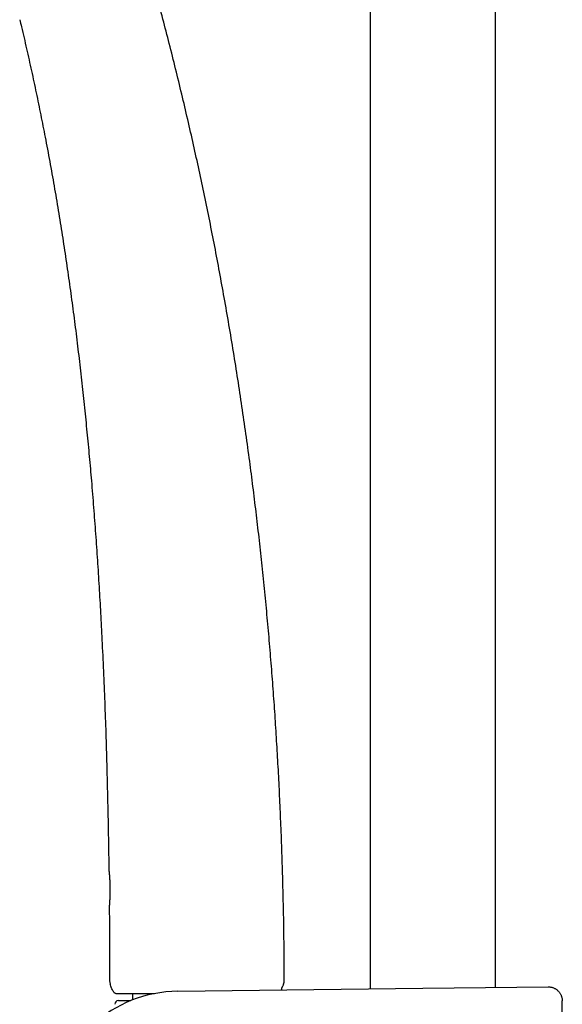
# Model space of a CAD drawing. Header units: millimetres. Extents: x 8 to 806, y 12 to 1720.
# Tile 62 of 129: x 86 to 163, y 1393 to 1533. Entities that reach past the tile are written whole.
import ezdxf

# ---------------------------------------------------------------- set-up
doc = ezdxf.new("R2010")
doc.units = ezdxf.units.MM

msp = doc.modelspace()

# ---------------------------------------------------------------- linework, layer by layer
at = {"color": 7, "linetype": 'Continuous', "lineweight": 30}
for p, q in [((135.7, 1687.88), (135.7, 1395.19)), ((153.5, 1395.4), (153.5, 1681.31)), ((99.48, 1394.58), (99.49, 1394.58)), ((102, 1394.53), (102, 1393.63)), ((108.41, 1394.87), (143.19, 1395.28)), ((143.19, 1395.28), (160.97, 1395.49)), ((99.98, 1393.53), (101.76, 1393.53)), ((162.99, 1346.78), (162.99, 1393.49))]:
    msp.add_line(p, q, dxfattribs=at)
for centre, radius, start, end in [((100.14, 1396.35), 1.4, 180.0653, 198.2736), ((122.13, 1396.42), 1.4, 337.5445, 0.1808), ((108.63, 1376.55), 18.32, 90.6813, 256.095), ((99.98, 1393.03), 0.5, 90, 182.4813)]:
    msp.add_arc(centre, radius, start, end, dxfattribs=at)
for points, knots in [([(123.53, 1396.42), (123.53, 1397.43), (123.52, 1399.73), (123.48, 1403.33), (123.41, 1407.23), (123.31, 1411.13), (123.19, 1415.03), (123.04, 1418.86), (122.88, 1422.61), (122.69, 1426.29), (122.48, 1429.98), (122.25, 1433.66), (121.99, 1437.34), (121.71, 1441.02), (121.41, 1444.7), (121.08, 1448.38), (120.72, 1452.06), (120.35, 1455.71), (119.95, 1459.34), (119.53, 1462.95), (119.09, 1466.55), (118.61, 1470.25), (118.09, 1474.04), (117.53, 1477.92), (116.94, 1481.79), (116.33, 1485.67), (115.68, 1489.53), (115.02, 1493.32), (114.35, 1497.03), (113.66, 1500.66), (112.95, 1504.28), (112.21, 1507.9), (111.44, 1511.51), (110.65, 1515.11), (109.83, 1518.71), (108.98, 1522.3), (108.11, 1525.88), (107.22, 1529.44), (106.3, 1532.96), (105.36, 1536.46), (104.6, 1539.22), (104.15, 1540.82), (104.02, 1541.25)], [0, 0, 0, 0, 0.02053, 0.047102, 0.073695, 0.100306, 0.126934, 0.153579, 0.178714, 0.203861, 0.22902, 0.254188, 0.279366, 0.304552, 0.329745, 0.354944, 0.380149, 0.405358, 0.43012, 0.454885, 0.479652, 0.50442, 0.531168, 0.557915, 0.58466, 0.611404, 0.638144, 0.664881, 0.690086, 0.715287, 0.740482, 0.765672, 0.790855, 0.816032, 0.841202, 0.866364, 0.891519, 0.916665, 0.941353, 0.966033, 0.990704, 1, 1, 1, 1]), ([(85.97, 1532.86), (86.06, 1532.52), (86.39, 1531.15), (86.95, 1528.73), (87.65, 1525.6), (88.32, 1522.47), (88.97, 1519.33), (89.6, 1516.08), (90.24, 1512.72), (90.86, 1509.25), (91.45, 1505.76), (92.01, 1502.27), (92.54, 1498.78), (93.05, 1495.28), (93.52, 1491.77), (93.98, 1488.26), (94.4, 1484.74), (94.8, 1481.24), (95.17, 1477.75), (95.52, 1474.29), (95.85, 1470.82), (96.16, 1467.25), (96.46, 1463.59), (96.74, 1459.83), (97, 1456.07), (97.24, 1452.31), (97.46, 1448.55), (97.66, 1444.56), (97.86, 1440.35), (98.04, 1435.92), (98.2, 1431.48), (98.34, 1426.77), (98.46, 1421.78), (98.56, 1416.8), (98.61, 1413.59), (98.63, 1412.13)], [0, 0, 0, 0, 0.008646, 0.034944, 0.061254, 0.087575, 0.113909, 0.140256, 0.169254, 0.198268, 0.227299, 0.256347, 0.285411, 0.314492, 0.343589, 0.372701, 0.401827, 0.430968, 0.4596, 0.488244, 0.516897, 0.54556, 0.57652, 0.607487, 0.638459, 0.669434, 0.700409, 0.731382, 0.76788, 0.804368, 0.84084, 0.877293, 0.920658, 0.96398, 1, 1, 1, 1]), ([(98.63, 1412.13), (98.63, 1412.12), (98.63, 1412.12), (98.63, 1412.12), (98.63, 1412.12), (98.63, 1412.11), (98.63, 1412.11), (98.63, 1412.11), (98.63, 1412.11), (98.63, 1412.1), (98.63, 1412.08), (98.64, 1412.05), (98.64, 1412.02), (98.64, 1411.98), (98.65, 1411.94), (98.65, 1411.91), (98.65, 1411.9)], [0, 0, 0, 0, 0.003445, 0.008616, 0.013704, 0.021571, 0.038186, 0.067837, 0.136541, 0.267059, 0.406253, 0.541718, 0.676135, 0.809861, 0.942705, 1, 1, 1, 1]), ([(98.63, 1412.11), (98.63, 1412.11), (98.63, 1412.11), (98.63, 1412.1), (98.63, 1412.09), (98.63, 1412.07), (98.64, 1412.04), (98.64, 1412.01), (98.64, 1411.96), (98.65, 1411.91), (98.65, 1411.86), (98.66, 1411.8), (98.67, 1411.73), (98.67, 1411.65), (98.68, 1411.57), (98.69, 1411.48), (98.7, 1411.39), (98.7, 1411.29), (98.71, 1411.19), (98.72, 1411.08), (98.73, 1410.97), (98.74, 1410.85), (98.74, 1410.73), (98.75, 1410.61), (98.76, 1410.48), (98.76, 1410.35), (98.77, 1410.22), (98.77, 1410.09), (98.78, 1409.95), (98.78, 1409.82), (98.78, 1409.68), (98.78, 1409.54), (98.79, 1409.4), (98.79, 1409.27), (98.79, 1409.13), (98.79, 1408.99), (98.78, 1408.85), (98.78, 1408.72), (98.78, 1408.59), (98.77, 1408.47), (98.77, 1408.35), (98.77, 1408.23), (98.76, 1408.11), (98.76, 1408), (98.75, 1407.89), (98.74, 1407.78), (98.74, 1407.68), (98.73, 1407.59), (98.73, 1407.5), (98.72, 1407.42), (98.72, 1407.34), (98.71, 1407.27), (98.71, 1407.21), (98.7, 1407.15), (98.7, 1407.11), (98.7, 1407.08), (98.69, 1407.06), (98.69, 1407.02), (98.69, 1406.99), (98.69, 1406.97), (98.69, 1406.96), (98.69, 1406.95), (98.69, 1406.95), (98.69, 1406.95)], [0, 0, 0, 0, 0.005565, 0.016776, 0.032312, 0.049295, 0.06657, 0.083886, 0.101175, 0.118419, 0.135608, 0.152686, 0.170087, 0.187392, 0.204679, 0.221965, 0.239261, 0.256575, 0.273909, 0.291176, 0.308384, 0.325651, 0.342948, 0.360234, 0.377472, 0.394627, 0.411731, 0.428431, 0.445306, 0.462337, 0.479502, 0.496774, 0.514123, 0.531518, 0.548921, 0.566289, 0.583588, 0.60079, 0.617868, 0.634799, 0.651584, 0.668461, 0.685649, 0.70292, 0.720244, 0.737593, 0.754927, 0.772217, 0.789444, 0.806748, 0.824047, 0.841354, 0.858684, 0.876051, 0.893478, 0.898691, 0.907801, 0.925061, 0.942287, 0.959501, 0.976707, 0.993875, 1, 1, 1, 1]), ([(98.7, 1407.14), (98.7, 1407.13), (98.7, 1407.1), (98.7, 1407.07), (98.69, 1407.03), (98.69, 1407), (98.69, 1406.97), (98.69, 1406.96), (98.69, 1406.95), (98.69, 1406.95), (98.69, 1406.94), (98.69, 1406.94), (98.69, 1406.94), (98.69, 1406.93), (98.69, 1406.93), (98.69, 1406.93)], [0, 0, 0, 0, 0.079334, 0.214662, 0.350463, 0.486534, 0.622712, 0.75898, 0.895972, 0.964791, 0.980854, 0.986981, 0.989938, 0.994996, 1, 1, 1, 1]), ([(98.68, 1406.93), (98.69, 1406.61), (98.71, 1404.55), (98.73, 1401.03), (98.73, 1397.81), (98.73, 1396.35)], [0, 0, 0, 0, 0.0890656, 0.5852707, 1, 1, 1, 1]), ([(99.58, 1394.54), (99.57, 1394.54), (99.54, 1394.55), (99.5, 1394.57), (99.44, 1394.61), (99.37, 1394.68), (99.31, 1394.76), (99.22, 1394.89), (99.12, 1395.08), (99.02, 1395.32), (98.91, 1395.61), (98.84, 1395.81), (98.81, 1395.91)], [0, 0, 0, 0, 0.015462, 0.049637, 0.098816, 0.149246, 0.219935, 0.291419, 0.437099, 0.612095, 0.787605, 1, 1, 1, 1]), ([(123.43, 1395.89), (123.4, 1395.83), (123.35, 1395.7), (123.31, 1395.58), (123.28, 1395.52)], [0, 0, 0, 0, 0.489625, 1, 1, 1, 1]), ([(99.6, 1394.53), (99.61, 1394.53), (99.64, 1394.53), (99.81, 1394.53), (100.08, 1394.53), (100.46, 1394.53), (100.95, 1394.53), (101.53, 1394.53), (102.2, 1394.53), (102.96, 1394.53), (103.81, 1394.53), (104.53, 1394.53), (104.99, 1394.53), (105.13, 1394.53)], [0, 0, 0, 0, 0.096492, 0.192036, 0.287573, 0.38404, 0.480485, 0.576005, 0.671542, 0.768035, 0.864455, 0.959952, 1, 1, 1, 1]), ([(123.15, 1395.2), (123.13, 1395.16), (123.11, 1395.1), (123.09, 1395.05), (123.08, 1395.04)], [0, 0, 0, 0, 0.833098, 1, 1, 1, 1]), ([(123.15, 1395.2), (123.16, 1395.21), (123.17, 1395.23), (123.18, 1395.26), (123.19, 1395.28), (123.2, 1395.31), (123.2, 1395.33), (123.21, 1395.35), (123.22, 1395.36), (123.22, 1395.37), (123.23, 1395.38), (123.23, 1395.4), (123.24, 1395.41), (123.25, 1395.43), (123.25, 1395.45), (123.26, 1395.47), (123.27, 1395.5), (123.28, 1395.51), (123.28, 1395.52)], [0, 0, 0, 0, 0.13533, 0.248828, 0.340888, 0.396399, 0.441135, 0.476673, 0.491969, 0.506345, 0.520533, 0.535296, 0.56903, 0.61152, 0.664745, 0.754097, 0.865619, 1, 1, 1, 1]), ([(160.97, 1395.49), (161, 1395.49), (161.09, 1395.49), (161.24, 1395.48), (161.43, 1395.45), (161.59, 1395.4), (161.75, 1395.35), (161.91, 1395.28), (162.05, 1395.19), (162.19, 1395.1), (162.32, 1394.99), (162.45, 1394.87), (162.56, 1394.74), (162.66, 1394.61), (162.74, 1394.47), (162.82, 1394.31), (162.88, 1394.16), (162.93, 1394), (162.97, 1393.83), (162.99, 1393.66), (162.99, 1393.55), (162.99, 1393.49)], [0, 0, 0, 0, 0.025931, 0.086364, 0.147359, 0.199705, 0.252415, 0.30627, 0.360522, 0.412868, 0.465576, 0.519431, 0.573682, 0.626027, 0.678736, 0.73259, 0.786841, 0.839186, 0.891895, 0.945749, 1, 1, 1, 1])]:
    msp.add_open_spline(points, degree=3, knots=knots, dxfattribs=at)

doc.saveas('drawing.dxf')
